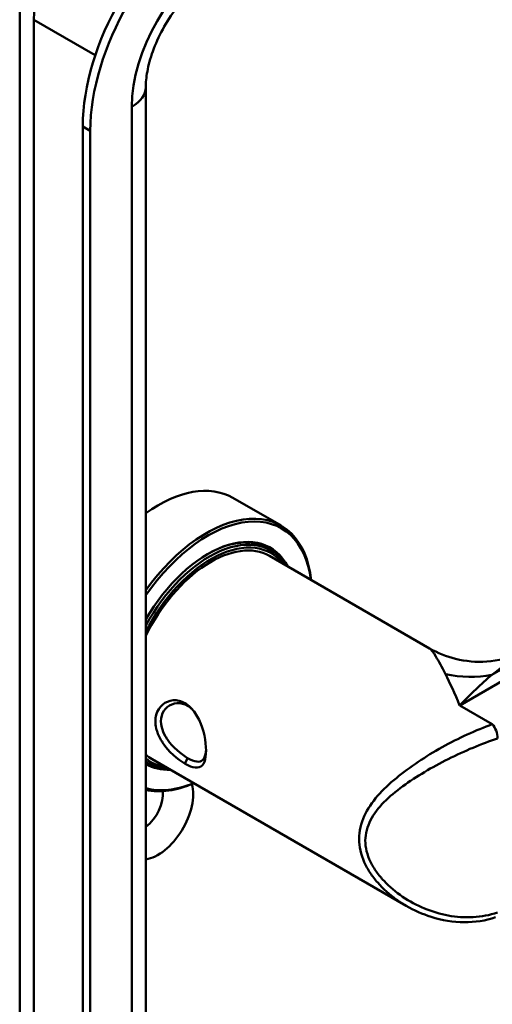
# Model space of a CAD drawing. Header units: millimetres. Extents: x 20 to 833, y 20 to 574.
# Tile 3 of 8: x 347 to 364, y 109 to 146. Entities that reach past the tile are written whole.
import ezdxf

# ---------------------------------------------------------------- set-up
doc = ezdxf.new("R2010")
doc.units = ezdxf.units.MM
doc.header["$LTSCALE"] = 2
doc.layers.add('Sichtbare Kanten(DIN)', color=7, linetype='Continuous', lineweight=50)
doc.layers.add('Sichtbare tangentiale Kanten(DIN)', color=7, linetype='Continuous', lineweight=50)

msp = doc.modelspace()

# ---------------------------------------------------------------- linework, layer by layer
at = {"layer": 'Sichtbare Kanten(DIN)'}
for p, q in [((346.6336, 79.1441), (346.6336, 146.4234)), ((351.365, 75.8781), (351.365, 143.1574)), ((348.9993, 141.6877), (348.9993, 74.4084)), ((349.2821, 141.5244), (349.2821, 74.2451)), ((354.6277, 127.7581), (356.4379, 126.7129)), ((355.8814, 125.8796), (356.0511, 125.7816)), ((356.0076, 125.5757), (362.013, 122.1085)), ((351.365, 117.8639), (351.4511, 117.8142)), ((351.6076, 117.9547), (361.1317, 112.456)), ((361.1326, 117.5361), (361.1331, 117.5358))]:
    msp.add_line(p, q, dxfattribs=at)
for centre, major_axis, start_param, end_param in [((353.8076, 144.4638), (-3.4, -5.889), 3.9269908, 5.4977871), ((354.0905, 144.3005), (-3.4, -5.889), 3.9269908, 5.4977871), ((351.8277, 122.9083), (2.8, 4.8497), 0, 0.9025257), ((353.6379, 121.8632), (2.8, 4.8497), 5.616239, 7.6799693), ((353.6945, 121.8305), (2.76, 4.7805), 5.6348687, 7.7081085), ((353.6945, 121.8305), (2.34, 4.053), 5.9355207, 7.849506), ((353.6662, 121.8469), (2.32, 4.0184), 6.0274328, 7.0642824), ((353.7511, 121.7979), (2.3, 3.9837), 5.9872224, 7.8921416), ((353.8076, 121.7652), (2.26, 3.9144), 6.0522438, 7.938463), ((353.8076, 121.7652), (2.2, 3.8105), 0, 1.6882468), ((353.5814, 121.8959), (2.3, 3.9837), 0, 0.2200524), ((353.5248, 121.9285), (2.32, 4.0184), 6.1459819, 6.2527018), ((352.1106, 122.745), (1.91, 3.3082), 3.7847033, 3.7847523), ((352.1106, 122.745), (1.91, 3.3082), 3.8673502, 3.8673706), ((353.4682, 121.9612), (-1.91, -3.3082), 0.237022, 0.2371052), ((353.8076, 121.7652), (-2.2, -3.8105), 6.1657349, 6.2831853), ((353.8076, 121.7652), (-2.26, -3.9144), 6.198704, 6.5141268), ((353.7511, 121.7979), (-2.3, -3.9837), 6.2450254, 6.5791482), ((353.5248, 121.9285), (-2.32, -4.0184), 0.0668676, 0.1372034), ((353.6662, 121.8469), (-2.32, -4.0184), 0.0080627, 0.2557525), ((353.5248, 121.9285), (-2.32, -4.0184), 0.5586401, 0.5586834), ((353.6945, 121.8305), (2.34, 4.053), 3.8962748, 3.8962897), ((353.7511, 121.7979), (2.3, 3.9837), 3.8785636, 3.8785787), ((353.8076, 121.7652), (-2.26, -3.9144), 0.7187164, 0.7187318), ((353.6945, 121.8305), (-2.34, -4.053), 0.0044756, 0.3476646), ((353.8076, 121.7652), (-2.2, -3.8105), 0.4636423, 0.4637421), ((353.8076, 121.7652), (-2.26, -3.9144), 0.5168543, 0.5169188), ((353.7511, 121.7979), (2.3, 3.9837), 3.6894845, 3.6895218), ((353.6945, 121.8305), (2.34, 4.053), 3.7180565, 3.718072), ((353.6945, 121.8305), (-2.76, -4.7805), 0.1458731, 0.6483166), ((353.6379, 121.8632), (-2.8, -4.8497), 0.1740124, 0.6669463), ((351.8277, 115.8864), (0.93, 1.6108), 3.5674587, 5.7658781), ((351.262, 116.213), (0.53, 0.918), 4.0647701, 5.6285431)]:
    msp.add_ellipse(centre, major_axis=major_axis, ratio=0.5773503, start_param=start_param, end_param=end_param, dxfattribs=at)
for points, knots in [([(351.365, 143.1574), (351.365, 143.3279), (351.3827, 143.5294), (351.4661, 143.9837), (351.5347, 144.2389), (351.7264, 144.7741), (351.8521, 145.0547), (352.1502, 145.603), (352.3236, 145.8703), (352.6935, 146.3538), (352.8898, 146.5704), (353.2709, 146.9268), (353.4558, 147.0692), (353.6554, 147.1956), (353.6869, 147.2147), (353.7177, 147.2324)], [3.1415927, 3.1415927, 3.1415927, 3.1415927, 3.3743042, 3.3743042, 3.622285, 3.622285, 3.8827802, 3.8827802, 4.1487813, 4.1487813, 4.4119184, 4.4119184, 4.6639377, 4.6639377, 4.712389, 4.712389, 4.712389, 4.712389]), ([(362.0132, 122.1082), (362.3079, 121.9387), (362.6432, 121.8031), (363.3662, 121.6247), (363.7643, 121.5887), (364.5787, 121.6431), (365.0026, 121.7447), (365.5317, 121.9687), (365.6708, 122.038), (365.8031, 122.1144)], [0, 0, 0, 0, 0.2836671, 0.2836671, 0.5922748, 0.5922748, 0.9280243, 0.9280243, 1.0529796, 1.0529796, 1.0529796, 1.0529796]), ([(352.8361, 117.782), (352.979, 117.6995), (353.2412, 117.5995), (353.5018, 117.6837), (353.6321, 118.0071), (353.6321, 118.7125), (353.3715, 119.5853), (352.8484, 120.1), (352.2247, 120.2471), (351.714, 119.8193), (351.716, 119.1571), (351.8626, 118.7958), (352.1754, 118.2787), (352.5502, 117.947), (352.8361, 117.782), (352.8361, 117.782), (352.8361, 117.782), (352.8361, 117.782)], [-2.115049, -2.115049, -2.115049, -2.115049, -1.9639931, -1.8129167, -1.6618403, -1.510764, -1.2086112, -1.0575348, -0.9064584, -0.6043056, -0.4532292, -0.3399219, -0.3021528, 0, 0, 0, 0.0000205, 0.0000205, 0.0000205, 0.0000205]), ([(352.9359, 117.9959), (352.9359, 117.9959), (352.9358, 117.9959), (352.9358, 117.996), (352.6807, 118.1428), (352.3797, 118.3994), (352.1778, 118.6922), (352.1526, 118.7287), (352.1288, 118.7659), (352.1068, 118.8035), (352.0407, 118.9163), (351.991, 119.0331), (351.9622, 119.1488), (351.9238, 119.303), (351.9235, 119.4551), (351.9618, 119.5875), (352.0385, 119.8523), (352.2714, 120.0366), (352.5357, 120.0535), (352.6678, 120.0619), (352.8076, 120.0294), (352.9356, 119.9556), (352.9988, 119.9192), (353.0589, 119.8729), (353.1152, 119.8184)], [2.1150489, 2.1150489, 2.1150489, 2.1150489, 2.1150695, 2.1150695, 2.1150695, 2.4172223, 2.4172223, 2.4172223, 2.4549914, 2.4549914, 2.4549914, 2.5682987, 2.5682987, 2.5682987, 2.7193751, 2.7193751, 2.7193751, 3.0215279, 3.0215279, 3.0215279, 3.1726043, 3.1726043, 3.1726043, 3.2471419, 3.2471419, 3.2471419, 3.2471419]), ([(353.6266, 118.296), (353.6244, 118.2602), (353.6208, 118.2262), (353.6159, 118.1943), (353.5972, 118.0729), (353.5601, 117.9821), (353.5035, 117.9265), (353.447, 117.8708), (353.3713, 117.8501), (353.2755, 117.8628), (353.1796, 117.8755), (353.0634, 117.9225), (352.9359, 117.9959)], [3.73721036, 3.73721036, 3.73721036, 3.73721036, 3.77690989, 3.77690989, 3.77690989, 3.92798628, 3.92798628, 3.92798628, 4.07906268, 4.07906268, 4.07906268, 4.23011845, 4.23011845, 4.23011845, 4.23011845]), ([(364.4911, 112.0232), (364.1112, 111.8979), (363.7096, 111.8382), (362.8937, 111.8431), (362.4716, 111.9146), (361.7451, 112.1437), (361.4294, 112.284), (361.1338, 112.4548)], [0, 0, 0, 0, 0.32270635, 0.32270635, 0.66486341, 0.66486341, 0.94270264, 0.94270264, 0.94270264, 0.94270264])]:
    msp.add_open_spline(points, degree=3, knots=knots, dxfattribs=at)
for points in [[(362.0129, 122.1084), (362.013, 122.1083), (362.0131, 122.1083), (362.0132, 122.1082)], [(361.1317, 112.456), (361.1324, 112.4556), (361.1331, 112.4552), (361.1338, 112.4548)]]:
    msp.add_open_spline(points, degree=3, dxfattribs=at)
at = {"layer": 'Sichtbare tangentiale Kanten(DIN)'}
for p, q in [((347.1608, 145.6886), (349.47, 144.3554)), ((347.1608, 78.4092), (347.1608, 145.6886)), ((350.8378, 142.4226), (350.8378, 75.1433)), ((349.2821, 141.5244), (348.9993, 141.6877)), ((364.3504, 121.1178), (390.1058, 135.9877)), ((363.1414, 119.9689), (390.5772, 135.809)), ((363.1414, 119.9689), (364.3662, 119.2618)), ((352.8359, 117.7821), (352.9356, 117.9958))]:
    msp.add_line(p, q, dxfattribs=at)
for centre, major_axis, ratio, start_param, end_param in [((349.4236, 146.995), (1.6, 2.7713), 0.5773503, 0.7853982, 2.3561945), ((354.0905, 144.3005), (-2.3, -3.9837), 0.5773503, 3.9269908, 5.4977871), ((349.565, 143.1574), (1.8, 0), 0.5773503, 5.4977871, 6.2831853), ((363.4076, 124.7414), (3.8976, -0.8993), 0.9206274, 4.7194989, 5.1605706), ((364.3662, 118.9352), (-0.1253, 0.3799), 0.405066, 4.0289341, 5.5997305)]:
    msp.add_ellipse(centre, major_axis=major_axis, ratio=ratio, start_param=start_param, end_param=end_param, dxfattribs=at)
for points, knots in [([(362.0132, 122.1082), (362.0136, 122.108), (362.0654, 122.0777), (362.2336, 121.8565), (362.4709, 121.4132), (362.6074, 121.1468)], [10.7557106, 10.7557106, 10.7557106, 10.7557106, 10.7602995, 11.3792994, 11.9982993, 11.9982993, 11.9982993, 11.9982993]), ([(364.3504, 121.1178), (364.695, 121.3878), (365.1886, 121.742), (365.6646, 122.0344), (365.8024, 122.1141)], [-11.9982993, -11.9982993, -11.9982993, -11.9982993, -11.3792994, -11.12107554, -11.12107554, -11.12107554, -11.12107554]), ([(362.6074, 121.1468), (362.7781, 120.8138), (362.9596, 120.416), (363.1403, 119.9716), (363.1409, 119.9703), (363.1414, 119.9689)], [6.62628273, 6.62628273, 6.62628273, 6.62628273, 7.40512976, 7.40512976, 7.40751608, 7.40751608, 7.40751608, 7.40751608]), ([(363.1414, 119.9689), (363.1427, 119.9702), (363.1439, 119.9715), (363.548, 120.3876), (363.9534, 120.7745), (364.3504, 121.1178)], [-7.40751608, -7.40751608, -7.40751608, -7.40751608, -7.40512976, -7.40512976, -6.62628273, -6.62628273, -6.62628273, -6.62628273]), ([(364.3662, 119.2618), (364.0607, 119.1555), (363.4241, 118.8953), (362.158, 118.2515), (360.6964, 117.2878), (359.5863, 116.1263), (359.2963, 114.9689), (359.4732, 114.2289), (359.7727, 113.6884), (360.1519, 113.194), (360.6163, 112.7805), (361.0047, 112.5295), (361.1317, 112.456)], [-3.4261334, -3.4261334, -3.4261334, -3.4261334, -3.1814096, -2.9366858, -2.4472382, -1.9577905, -1.7130667, -1.4683429, -1.345981, -1.2236191, -0.9788953, -0.8649122, -0.8649122, -0.8649122, -0.8649122]), ([(364.5647, 112.2027), (364.2664, 112.1043), (363.9549, 112.0473), (363.6429, 112.0303), (363.3309, 112.0133), (363.0187, 112.036), (362.7127, 112.0923), (362.1006, 112.2048), (361.5129, 112.4521), (361.0012, 112.7975), (360.7453, 112.9702), (360.5085, 113.1672), (360.3025, 113.3863), (360.1994, 113.4959), (360.1042, 113.6109), (360.0188, 113.731), (359.9335, 113.851), (359.8581, 113.9761), (359.7959, 114.1048), (359.6716, 114.362), (359.6002, 114.6333), (359.601, 114.8993), (359.6019, 115.1654), (359.6751, 115.4263), (359.7983, 115.6682), (360.0447, 116.1519), (360.4915, 116.5618), (361.0058, 116.9372), (361.5201, 117.3127), (362.1025, 117.6519), (362.7129, 117.9576), (363.0182, 118.1105), (363.3304, 118.2549), (363.6425, 118.3863), (363.9546, 118.5177), (364.2664, 118.6363), (364.5647, 118.7347)], [0, 0, 0, 0, 0.2447238, 0.2447238, 0.2447238, 0.4894476, 0.4894476, 0.4894476, 0.9788953, 0.9788953, 0.9788953, 1.2236191, 1.2236191, 1.2236191, 1.345981, 1.345981, 1.345981, 1.4683429, 1.4683429, 1.4683429, 1.7130667, 1.7130667, 1.7130667, 1.9577905, 1.9577905, 1.9577905, 2.4472382, 2.4472382, 2.4472382, 2.9366858, 2.9366858, 2.9366858, 3.1814096, 3.1814096, 3.1814096, 3.4261334, 3.4261334, 3.4261334, 3.4261334])]:
    msp.add_open_spline(points, degree=3, knots=knots, dxfattribs=at)

doc.saveas('drawing.dxf')
